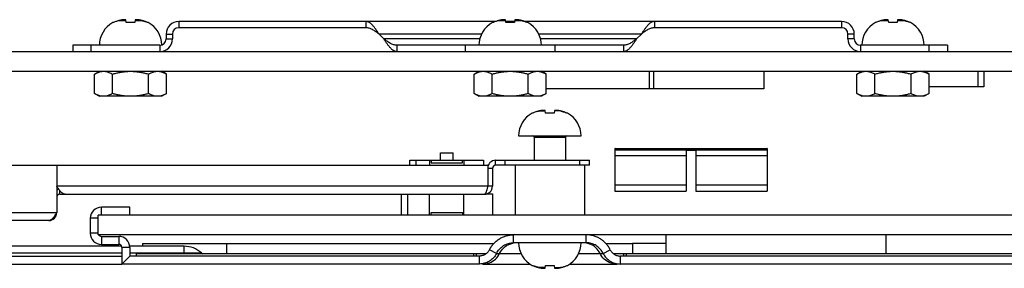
# Model space of a CAD drawing. Header units: inches. Extents: x 0.2 to 16.8, y 0.1 to 10.8.
# Tile 10 of 20: x 7.172 to 9.035, y 8.158 to 8.627. Entities that reach past the tile are written whole.
import ezdxf

# ---------------------------------------------------------------- set-up
doc = ezdxf.new("R2010")
doc.units = ezdxf.units.IN
doc.header["$LTSCALE"] = 0.935
doc.header["$MEASUREMENT"] = 0
doc.layers.get('0').update_dxf_attribs({"linetype": 'CONTINUOUS'})

msp = doc.modelspace()

# ---------------------------------------------------------------- linework, layer by layer
at = {"color": 7, "linetype": 'CONTINUOUS'}
for p, q in [((7.36161, 8.62599), (7.373, 8.62599)), ((7.37355, 8.62167), (7.3729, 8.62682)), ((7.39055, 8.62682), (7.3899, 8.62167)), ((7.39045, 8.62599), (7.40184, 8.62599)), ((8.07981, 8.62599), (8.0912, 8.62599)), ((8.09175, 8.62167), (8.0911, 8.62682)), ((8.10875, 8.62682), (8.1081, 8.62167)), ((8.10865, 8.62599), (8.12004, 8.62599)), ((8.80401, 8.62599), (8.8154, 8.62599)), ((8.81595, 8.62167), (8.8153, 8.62682)), ((8.83295, 8.62682), (8.8323, 8.62167)), ((8.83285, 8.62599), (8.84424, 8.62599)), ((7.34937, 8.62167), (7.34835, 8.62167)), ((7.3899, 8.62167), (7.37355, 8.62167)), ((7.4151, 8.62167), (7.41408, 8.62167)), ((7.47293, 8.62397), (7.47293, 8.61197)), ((8.07285, 8.62397), (7.47293, 8.62397)), ((7.82693, 8.62397), (7.82693, 8.61197)), ((8.06757, 8.62167), (8.06655, 8.62167)), ((8.10865, 8.62397), (8.09146, 8.62397)), ((8.1081, 8.62167), (8.09175, 8.62167)), ((8.72693, 8.62397), (8.127, 8.62397)), ((8.1333, 8.62167), (8.13228, 8.62167)), ((8.37293, 8.62397), (8.37293, 8.61197)), ((8.72693, 8.62397), (8.72693, 8.61197)), ((8.79177, 8.62167), (8.79075, 8.62167)), ((8.8323, 8.62167), (8.81595, 8.62167)), ((8.8575, 8.62167), (8.85648, 8.62167)), ((7.44893, 8.59997), (7.44893, 8.59097)), ((7.44893, 8.59997), (7.46093, 8.59997)), ((7.44893, 8.59097), (7.46093, 8.59097)), ((7.86077, 8.59097), (7.85177, 8.59997)), ((8.04568, 8.59997), (7.85177, 8.59997)), ((8.04242, 8.59097), (7.86077, 8.59097)), ((8.34808, 8.59997), (8.15417, 8.59997)), ((8.33908, 8.59097), (8.15743, 8.59097)), ((8.34808, 8.59997), (8.33908, 8.59097)), ((8.75093, 8.59997), (8.73893, 8.59997)), ((8.75093, 8.59097), (8.73893, 8.59097)), ((8.75093, 8.59097), (8.75093, 8.59997)), ((7.27233, 8.57897), (7.27233, 8.56697)), ((7.43693, 8.57897), (7.27233, 8.57897)), ((7.30748, 8.56697), (7.30748, 8.57897)), ((7.43693, 8.57897), (7.43693, 8.56697)), ((7.88562, 8.57897), (7.88562, 8.56697)), ((8.31423, 8.57897), (7.88562, 8.57897)), ((8.01507, 8.56697), (8.01507, 8.57897)), ((8.18478, 8.56697), (8.18478, 8.57897)), ((8.31423, 8.57897), (8.31423, 8.56697)), ((8.76293, 8.57897), (8.76293, 8.56697)), ((8.92752, 8.57897), (8.76293, 8.57897)), ((8.89237, 8.56697), (8.89237, 8.57897)), ((8.92752, 8.57897), (8.92752, 8.56697)), ((6.67133, 8.56697), (13.77953, 8.56697)), ((6.72773, 8.52977), (12.38873, 8.52977)), ((7.20473, 8.52977), (7.20473, 8.52917)), ((7.32164, 8.52917), (7.20473, 8.52917)), ((7.21073, 8.52977), (7.21073, 8.52917)), ((7.31353, 8.52449), (7.32268, 8.52977)), ((7.31353, 8.4878), (7.31353, 8.52449)), ((7.34763, 8.4878), (7.34763, 8.52449)), ((7.41582, 8.4878), (7.41582, 8.52449)), ((7.44992, 8.52449), (7.44077, 8.52977)), ((7.60673, 8.52917), (7.44181, 8.52917)), ((7.44992, 8.4878), (7.44992, 8.52449)), ((7.60673, 8.52977), (7.60673, 8.52917)), ((8.03173, 8.52449), (8.04088, 8.52977)), ((8.03173, 8.4878), (8.03173, 8.52449)), ((8.06583, 8.4878), (8.06583, 8.52449)), ((8.13402, 8.4878), (8.13402, 8.52449)), ((8.16812, 8.52449), (8.15897, 8.52977)), ((8.16812, 8.4878), (8.16812, 8.52449)), ((8.36268, 8.52977), (8.36268, 8.49677)), ((8.37117, 8.52977), (8.37117, 8.49677)), ((8.57983, 8.52977), (8.57983, 8.49677)), ((8.75593, 8.52449), (8.76508, 8.52977)), ((8.75593, 8.4878), (8.75593, 8.52449)), ((8.79003, 8.4878), (8.79003, 8.52449)), ((8.85822, 8.4878), (8.85822, 8.52449)), ((8.89232, 8.52449), (8.88317, 8.52977)), ((8.89232, 8.4878), (8.89232, 8.52449)), ((8.98493, 8.52977), (8.98493, 8.50037)), ((8.99573, 8.52977), (8.99573, 8.50037)), ((8.57983, 8.49677), (8.16812, 8.49677)), ((8.99573, 8.50037), (8.89232, 8.50037)), ((7.31353, 8.4878), (7.32268, 8.48252)), ((7.44077, 8.48252), (7.32268, 8.48252)), ((7.44992, 8.4878), (7.44077, 8.48252)), ((8.03173, 8.4878), (8.04088, 8.48252)), ((8.15897, 8.48252), (8.04088, 8.48252)), ((8.16812, 8.4878), (8.15897, 8.48252)), ((8.75593, 8.4878), (8.76508, 8.48252)), ((8.88317, 8.48252), (8.76508, 8.48252)), ((8.89232, 8.4878), (8.88317, 8.48252)), ((8.14257, 8.45051), (8.14155, 8.45051)), ((8.15481, 8.45483), (8.1662, 8.45483)), ((8.16675, 8.45051), (8.1661, 8.45566)), ((8.17493, 8.45051), (8.16675, 8.45051)), ((8.1831, 8.45051), (8.17493, 8.45051)), ((8.18375, 8.45566), (8.1831, 8.45051)), ((8.19504, 8.45483), (8.18365, 8.45483)), ((8.2083, 8.45051), (8.20728, 8.45051)), ((8.11587, 8.4078), (8.23398, 8.4078)), ((8.1454, 8.40544), (8.1454, 8.3616)), ((8.1454, 8.40544), (8.20445, 8.40544)), ((8.20445, 8.40544), (8.20445, 8.3616)), ((8.29793, 8.38408), (8.29793, 8.30308)), ((8.29793, 8.38408), (8.58593, 8.38408)), ((8.29853, 8.38405), (8.29793, 8.38405)), ((8.29853, 8.38108), (8.29853, 8.38408)), ((8.58533, 8.38108), (8.58533, 8.38408)), ((8.58593, 8.38405), (8.58533, 8.38405)), ((8.58593, 8.38408), (8.58593, 8.30308)), ((7.96811, 8.3616), (7.96811, 8.37578)), ((7.96811, 8.37578), (7.99174, 8.37578)), ((7.99174, 8.3616), (7.99174, 8.37578)), ((8.58593, 8.38108), (8.29793, 8.38108)), ((8.43293, 8.37029), (8.29793, 8.37029)), ((8.43293, 8.38108), (8.43293, 8.30308)), ((8.45093, 8.37988), (8.43293, 8.37988)), ((8.45093, 8.38108), (8.45093, 8.30308)), ((8.58593, 8.37029), (8.45093, 8.37029)), ((7.91024, 8.3526), (7.91024, 8.3616)), ((7.91024, 8.3616), (8.04961, 8.3616)), ((7.92205, 8.3526), (7.92205, 8.3616)), ((7.94744, 8.3616), (7.94744, 8.3526)), ((7.9504, 8.3616), (7.9504, 8.35688)), ((7.9504, 8.35688), (8.00945, 8.35688)), ((8.00945, 8.35688), (8.00945, 8.3616)), ((8.01241, 8.3616), (8.01241, 8.3526)), ((8.04961, 8.3616), (8.04961, 8.3526)), ((8.05875, 8.3526), (8.05733, 8.3526)), ((8.05733, 8.3466), (8.06633, 8.3466)), ((8.07233, 8.3526), (8.07233, 8.3616)), ((8.07233, 8.3616), (8.2498, 8.3616)), ((8.09033, 8.3526), (8.09033, 8.3616)), ((8.10926, 8.3526), (8.10926, 8.25811)), ((8.2318, 8.3526), (8.2318, 8.3616)), ((8.24059, 8.3526), (8.24059, 8.25811)), ((8.2498, 8.3526), (8.2498, 8.3616)), ((8.06633, 8.31253), (8.05733, 8.31253)), ((8.43293, 8.31477), (8.29793, 8.31477)), ((8.58593, 8.31477), (8.45093, 8.31477)), ((7.24793, 8.29753), (7.24793, 8.30444)), ((7.8937, 8.29753), (7.8937, 8.25811)), ((7.90552, 8.29753), (7.90552, 8.25811)), ((7.94744, 8.25811), (7.94744, 8.29753)), ((8.01241, 8.25811), (8.01241, 8.29753)), ((8.05507, 8.29827), (8.06615, 8.29827)), ((8.06615, 8.29827), (8.06615, 8.25811)), ((8.29793, 8.30308), (8.43293, 8.30308)), ((8.45093, 8.30308), (8.58593, 8.30308)), ((7.32652, 8.25811), (7.32652, 8.27311)), ((7.38034, 8.25811), (7.38034, 8.27311)), ((7.32052, 8.25211), (7.30552, 8.25211)), ((7.32053, 8.22091), (7.32053, 8.25811)), ((9.93773, 8.25811), (7.32053, 8.25811)), ((7.9504, 8.25811), (7.9504, 8.26284)), ((7.9504, 8.26284), (8.00945, 8.26284)), ((8.00945, 8.26284), (8.00945, 8.25811)), ((7.32052, 8.22391), (7.30552, 8.22391)), ((9.93773, 8.22091), (7.32053, 8.22091)), ((7.32652, 8.21791), (7.32652, 8.20291)), ((7.32652, 8.21791), (7.35934, 8.21791)), ((7.35934, 8.21791), (7.35934, 8.20291)), ((8.1064, 8.20591), (8.1064, 8.22091)), ((8.24347, 8.20591), (8.24347, 8.22091)), ((8.39518, 8.18491), (8.39518, 8.22091)), ((8.81098, 8.18491), (8.81098, 8.22091)), ((7.36526, 8.19931), (6.83485, 8.19931)), ((7.38034, 8.19691), (7.36534, 8.19691)), ((7.48285, 8.19931), (7.38026, 8.19931)), ((7.38034, 8.19691), (7.38034, 8.18071)), ((7.40411, 8.20471), (7.40411, 8.19931)), ((7.40411, 8.20471), (7.56371, 8.20471)), ((7.48285, 8.18491), (7.48285, 8.19931)), ((7.56377, 8.18491), (7.56377, 8.20471)), ((7.56377, 8.20471), (8.06922, 8.20471)), ((8.28065, 8.20471), (8.33152, 8.20471)), ((8.33155, 8.20471), (8.33155, 8.18491)), ((8.39518, 8.20471), (8.33155, 8.20471)), ((6.71726, 8.18071), (7.36534, 8.18071)), ((6.80171, 8.18676), (7.36534, 8.18676)), ((7.36534, 8.16571), (7.38034, 8.18071)), ((7.38034, 8.18676), (7.5159, 8.18676)), ((8.04156, 8.18071), (7.38034, 8.18071)), ((7.39275, 8.18071), (7.39275, 8.18491)), ((8.05373, 8.18491), (7.39275, 8.18491)), ((8.03056, 8.18491), (8.03056, 8.18071)), ((8.03586, 8.18491), (8.03586, 8.18071)), ((8.04156, 8.16571), (8.04156, 8.18071)), ((8.07398, 8.18581), (8.06057, 8.19244)), ((8.27589, 8.18581), (8.2893, 8.19244)), ((9.59963, 8.18491), (8.29614, 8.18491)), ((8.30831, 8.16571), (8.30831, 8.18071)), ((9.58745, 8.18071), (8.30831, 8.18071)), ((8.31399, 8.18491), (8.31399, 8.18071)), ((8.3193, 8.18491), (8.3193, 8.18071)), ((8.14155, 8.16321), (8.14257, 8.16321)), ((8.1662, 8.15889), (8.15481, 8.15889)), ((8.1661, 8.15806), (8.16675, 8.16321)), ((8.16675, 8.16321), (8.17493, 8.16321)), ((8.17493, 8.16321), (8.1831, 8.16321)), ((8.1831, 8.16321), (8.18375, 8.15806)), ((8.18365, 8.15889), (8.19504, 8.15889)), ((8.20728, 8.16321), (8.2083, 8.16321))]:
    msp.add_line(p, q, dxfattribs=at)
at = {"color": 3, "linetype": 'CONTINUOUS'}
for p, q in [((7.82693, 8.61197), (7.47293, 8.61197)), ((8.72693, 8.61197), (8.37293, 8.61197)), ((7.46093, 8.59997), (7.46093, 8.59097)), ((8.73893, 8.59097), (8.73893, 8.59997)), ((6.60977, 8.3526), (8.05733, 8.3526)), ((7.24193, 8.3526), (7.24193, 8.26273)), ((8.05733, 8.3526), (8.05733, 8.31253)), ((8.06633, 8.3466), (8.06633, 8.31253)), ((8.2498, 8.3526), (8.07233, 8.3526)), ((8.05733, 8.31253), (7.24193, 8.31253)), ((7.24793, 8.29753), (8.05133, 8.29753)), ((7.38034, 8.27311), (7.32652, 8.27311)), ((7.24193, 8.26273), (6.60977, 8.26273)), ((7.30552, 8.25211), (7.30552, 8.22391)), ((7.22693, 8.24773), (6.62477, 8.24773)), ((7.32652, 8.20291), (7.35934, 8.20291)), ((7.36534, 8.19691), (7.36534, 8.16571)), ((8.24347, 8.20591), (8.1064, 8.20591)), ((8.07398, 8.18581), (8.12027, 8.18581)), ((8.22958, 8.18581), (8.27589, 8.18581)), ((6.71726, 8.16571), (7.36526, 8.16571)), ((8.04156, 8.16571), (7.36534, 8.16571)), ((8.04781, 8.16571), (8.1374, 8.16571)), ((8.21245, 8.16571), (8.30203, 8.16571)), ((9.58745, 8.16571), (8.30831, 8.16571))]:
    msp.add_line(p, q, dxfattribs=at)
at = {"color": 7, "linetype": 'CONTINUOUS'}
for centre, radius, start, end in [((7.37102, 8.57897), 0.04835, 117.95497, 180), ((7.39243, 8.57897), 0.04835, 0.90383, 62.04503), ((7.47293, 8.59997), 0.024, 90, 180), ((8.08922, 8.57897), 0.04835, 117.95497, 180), ((8.11063, 8.57897), 0.04835, 0, 62.04503), ((8.72693, 8.59997), 0.024, 0, 90), ((8.81342, 8.57897), 0.04835, 117.95497, 180), ((8.83483, 8.57897), 0.04835, 0, 62.04503), ((7.43693, 8.59097), 0.012, 270, 360), ((8.76293, 8.59097), 0.012, 180, 270), ((8.16422, 8.4078), 0.04835, 117.95496, 180), ((8.18563, 8.4078), 0.04835, 0, 62.04504), ((8.14304, 8.40544), 0.00236, 0, 90), ((8.20681, 8.40544), 0.00236, 90, 180), ((8.07233, 8.3466), 0.015, 90, 180), ((7.24793, 8.29153), 0.015, 96.06245, 113.85128), ((7.32652, 8.22391), 0.006, 208.08529, 270), ((7.35934, 8.19691), 0.021, 0, 90), ((7.48285, 8.14951), 0.0498, 48.41462, 90), ((8.16422, 8.20591), 0.04835, 180, 242.04504), ((8.18563, 8.20591), 0.04835, 297.95496, 360), ((7.53183, 8.20471), 0.024, 228.41462, 236.98435)]:
    msp.add_arc(centre, radius, start, end, dxfattribs=at)
at = {"color": 3, "linetype": 'CONTINUOUS'}
for centre, radius, start, end in [((7.47293, 8.59997), 0.012, 90, 180), ((8.72693, 8.59997), 0.012, 0, 90), ((7.43693, 8.59097), 0.024, 270, 360), ((8.76293, 8.59097), 0.024, 180, 270), ((8.07233, 8.3466), 0.006, 90, 180), ((8.05133, 8.31253), 0.015, 270, 360), ((7.24793, 8.29153), 0.006, 90, 180), ((7.32652, 8.25211), 0.021, 90, 180), ((7.22693, 8.26273), 0.015, 270, 360), ((7.32652, 8.22391), 0.021, 180, 270), ((7.35934, 8.19691), 0.006, 0, 90)]:
    msp.add_arc(centre, radius, start, end, dxfattribs=at)
at = {"color": 7, "linetype": 'CONTINUOUS'}
for points, knots in [([(7.36161, 8.62599), (7.36093, 8.62585), (7.35952, 8.62551), (7.3573, 8.62489), (7.35484, 8.62407), (7.35216, 8.62301), (7.35032, 8.62215), (7.34937, 8.62167)], [0, 0, 0, 0, 0.1587605, 0.3346207, 0.5324283, 0.7553888, 1, 1, 1, 1]), ([(7.36591, 8.62682), (7.36547, 8.62675), (7.36456, 8.62659), (7.36312, 8.62631), (7.36213, 8.62611), (7.36161, 8.62599)], [0, 0, 0, 0, 0.3035713, 0.6351841, 1, 1, 1, 1]), ([(7.37032, 8.62719), (7.36995, 8.62717), (7.36921, 8.62712), (7.36811, 8.62704), (7.36701, 8.62694), (7.36627, 8.62686), (7.36591, 8.62682)], [0, 0, 0, 0, 0.2488664, 0.4990692, 0.7498065, 1, 1, 1, 1]), ([(7.3729, 8.62682), (7.37268, 8.62686), (7.37225, 8.62694), (7.3716, 8.62704), (7.37096, 8.62712), (7.37053, 8.62717), (7.37032, 8.62719)], [0, 0, 0, 0, 0.2530615, 0.5046245, 0.7538021, 1, 1, 1, 1]), ([(7.39313, 8.62719), (7.39292, 8.62717), (7.39249, 8.62712), (7.39185, 8.62704), (7.3912, 8.62694), (7.39077, 8.62686), (7.39055, 8.62682)], [0, 0, 0, 0, 0.2471909, 0.4967835, 0.7480587, 1, 1, 1, 1]), ([(7.39755, 8.62682), (7.39718, 8.62686), (7.39644, 8.62694), (7.39533, 8.62704), (7.39423, 8.62712), (7.3935, 8.62717), (7.39313, 8.62719)], [0, 0, 0, 0, 0.2513138, 0.5023451, 0.7521349, 1, 1, 1, 1]), ([(7.40184, 8.62599), (7.40132, 8.62611), (7.40033, 8.62631), (7.3989, 8.62659), (7.39798, 8.62675), (7.39755, 8.62682)], [0, 0, 0, 0, 0.3642599, 0.6962969, 1, 1, 1, 1]), ([(7.41408, 8.62167), (7.41315, 8.62214), (7.41133, 8.62299), (7.40866, 8.62405), (7.40619, 8.62488), (7.40395, 8.62551), (7.40252, 8.62585), (7.40184, 8.62599)], [0, 0, 0, 0, 0.2392175, 0.4626318, 0.6625236, 0.8401729, 1, 1, 1, 1]), ([(7.40697, 8.62461), (7.40748, 8.62444), (7.408, 8.62426), (7.40852, 8.62408), (7.40853, 8.62407)], [0, 0, 0, 0, 0.9815704, 1, 1, 1, 1]), ([(8.07981, 8.62599), (8.07913, 8.62585), (8.07772, 8.62551), (8.0755, 8.62489), (8.07304, 8.62407), (8.07036, 8.62301), (8.06852, 8.62215), (8.06757, 8.62167)], [0, 0, 0, 0, 0.1587605, 0.3346207, 0.5324283, 0.7553888, 1, 1, 1, 1]), ([(8.08411, 8.62682), (8.08367, 8.62675), (8.08276, 8.62659), (8.08132, 8.62631), (8.08033, 8.62611), (8.07981, 8.62599)], [0, 0, 0, 0, 0.3035713, 0.6351841, 1, 1, 1, 1]), ([(8.08852, 8.62719), (8.08815, 8.62717), (8.08741, 8.62712), (8.08631, 8.62704), (8.08521, 8.62694), (8.08447, 8.62686), (8.08411, 8.62682)], [0, 0, 0, 0, 0.2488664, 0.4990692, 0.7498065, 1, 1, 1, 1]), ([(8.0911, 8.62682), (8.09088, 8.62686), (8.09045, 8.62694), (8.0898, 8.62704), (8.08916, 8.62712), (8.08873, 8.62717), (8.08852, 8.62719)], [0, 0, 0, 0, 0.2530615, 0.5046245, 0.7538021, 1, 1, 1, 1]), ([(8.11133, 8.62719), (8.11112, 8.62717), (8.11069, 8.62712), (8.11005, 8.62704), (8.1094, 8.62694), (8.10897, 8.62686), (8.10875, 8.62682)], [0, 0, 0, 0, 0.2471909, 0.4967835, 0.7480587, 1, 1, 1, 1]), ([(8.11575, 8.62682), (8.11538, 8.62686), (8.11464, 8.62694), (8.11353, 8.62704), (8.11243, 8.62712), (8.1117, 8.62717), (8.11133, 8.62719)], [0, 0, 0, 0, 0.2513138, 0.5023451, 0.7521349, 1, 1, 1, 1]), ([(8.12004, 8.62599), (8.11952, 8.62611), (8.11853, 8.62631), (8.1171, 8.62659), (8.11618, 8.62675), (8.11575, 8.62682)], [0, 0, 0, 0, 0.3642599, 0.6962969, 1, 1, 1, 1]), ([(8.13228, 8.62167), (8.13135, 8.62214), (8.12953, 8.62299), (8.12686, 8.62405), (8.12439, 8.62488), (8.12215, 8.62551), (8.12072, 8.62585), (8.12004, 8.62599)], [0, 0, 0, 0, 0.2392175, 0.4626318, 0.6625236, 0.8401729, 1, 1, 1, 1]), ([(8.12517, 8.62461), (8.12568, 8.62444), (8.1262, 8.62426), (8.12672, 8.62408), (8.12673, 8.62407)], [0, 0, 0, 0, 0.9815704, 1, 1, 1, 1]), ([(8.80401, 8.62599), (8.80333, 8.62585), (8.80192, 8.62551), (8.7997, 8.62489), (8.79724, 8.62407), (8.79456, 8.62301), (8.79272, 8.62215), (8.79177, 8.62167)], [0, 0, 0, 0, 0.1587605, 0.3346207, 0.5324283, 0.7553888, 1, 1, 1, 1]), ([(8.80831, 8.62682), (8.80787, 8.62675), (8.80696, 8.62659), (8.80552, 8.62631), (8.80453, 8.62611), (8.80401, 8.62599)], [0, 0, 0, 0, 0.3035713, 0.6351841, 1, 1, 1, 1]), ([(8.81272, 8.62719), (8.81235, 8.62717), (8.81161, 8.62712), (8.81051, 8.62704), (8.80941, 8.62694), (8.80867, 8.62686), (8.80831, 8.62682)], [0, 0, 0, 0, 0.2488664, 0.4990692, 0.7498065, 1, 1, 1, 1]), ([(8.8153, 8.62682), (8.81508, 8.62686), (8.81465, 8.62694), (8.814, 8.62704), (8.81336, 8.62712), (8.81293, 8.62717), (8.81272, 8.62719)], [0, 0, 0, 0, 0.2530615, 0.5046245, 0.7538021, 1, 1, 1, 1]), ([(8.83553, 8.62719), (8.83532, 8.62717), (8.83489, 8.62712), (8.83425, 8.62704), (8.8336, 8.62694), (8.83317, 8.62686), (8.83295, 8.62682)], [0, 0, 0, 0, 0.2471909, 0.4967835, 0.7480587, 1, 1, 1, 1]), ([(8.83995, 8.62682), (8.83958, 8.62686), (8.83884, 8.62694), (8.83773, 8.62704), (8.83663, 8.62712), (8.8359, 8.62717), (8.83553, 8.62719)], [0, 0, 0, 0, 0.2513138, 0.5023451, 0.7521349, 1, 1, 1, 1]), ([(8.84424, 8.62599), (8.84372, 8.62611), (8.84273, 8.62631), (8.8413, 8.62659), (8.84038, 8.62675), (8.83995, 8.62682)], [0, 0, 0, 0, 0.3642599, 0.6962969, 1, 1, 1, 1]), ([(8.85648, 8.62167), (8.85555, 8.62214), (8.85373, 8.62299), (8.85106, 8.62405), (8.84859, 8.62488), (8.84635, 8.62551), (8.84492, 8.62585), (8.84424, 8.62599)], [0, 0, 0, 0, 0.2392175, 0.4626318, 0.6625236, 0.8401729, 1, 1, 1, 1]), ([(8.84937, 8.62461), (8.84988, 8.62444), (8.8504, 8.62426), (8.85092, 8.62408), (8.85093, 8.62407)], [0, 0, 0, 0, 0.9815704, 1, 1, 1, 1]), ([(7.40982, 8.62358), (7.41028, 8.6234), (7.41075, 8.62321), (7.41122, 8.62301), (7.41123, 8.62301)], [0, 0, 0, 0, 0.9780006, 1, 1, 1, 1]), ([(7.85177, 8.59997), (7.85074, 8.60153), (7.84871, 8.60462), (7.84613, 8.60839), (7.84404, 8.61126), (7.84249, 8.61328), (7.84094, 8.61517), (7.83939, 8.61692), (7.83784, 8.61851), (7.83629, 8.61991), (7.83474, 8.62113), (7.83318, 8.62215), (7.83163, 8.62295), (7.83006, 8.62353), (7.8285, 8.62389), (7.82744, 8.62397), (7.82693, 8.62397)], [0, 0, 0, 0, 0.1572421, 0.310318, 0.384056, 0.455361, 0.5238687, 0.5892555, 0.6512756, 0.7098391, 0.7649616, 0.8167723, 0.8655686, 0.9118832, 0.9564142, 1, 1, 1, 1]), ([(8.12802, 8.62358), (8.12848, 8.6234), (8.12895, 8.62321), (8.12942, 8.62301), (8.12943, 8.62301)], [0, 0, 0, 0, 0.9780006, 1, 1, 1, 1]), ([(8.37293, 8.62397), (8.37241, 8.62397), (8.37135, 8.62389), (8.36979, 8.62353), (8.36822, 8.62295), (8.36667, 8.62215), (8.36511, 8.62113), (8.36356, 8.61991), (8.36201, 8.61851), (8.36046, 8.61692), (8.35891, 8.61517), (8.35736, 8.61328), (8.35581, 8.61126), (8.35372, 8.60839), (8.35114, 8.60462), (8.34911, 8.60153), (8.34808, 8.59997)], [0, 0, 0, 0, 0.0435858, 0.0881168, 0.1344314, 0.1832277, 0.2350384, 0.2901609, 0.3487244, 0.4107445, 0.4761313, 0.544639, 0.615944, 0.689682, 0.8427579, 1, 1, 1, 1]), ([(8.85222, 8.62358), (8.85268, 8.6234), (8.85315, 8.62321), (8.85362, 8.62301), (8.85363, 8.62301)], [0, 0, 0, 0, 0.9780006, 1, 1, 1, 1]), ([(7.88562, 8.57897), (7.88353, 8.57897), (7.87917, 8.57966), (7.87293, 8.58241), (7.86682, 8.58637), (7.86283, 8.58941), (7.86077, 8.59097)], [0, 0, 0, 0, 0.2237548, 0.4636072, 0.724655, 1, 1, 1, 1]), ([(8.33908, 8.59097), (8.33702, 8.58941), (8.33303, 8.58637), (8.32692, 8.58241), (8.32068, 8.57966), (8.31632, 8.57897), (8.31423, 8.57897)], [0, 0, 0, 0, 0.275345, 0.5363928, 0.7762452, 1, 1, 1, 1]), ([(7.31353, 8.52449), (7.31464, 8.52513), (7.31686, 8.52631), (7.32025, 8.5278), (7.32366, 8.52891), (7.32711, 8.5296), (7.32943, 8.52977), (7.33058, 8.52976)], [0, 0, 0, 0, 0.2129121, 0.4169191, 0.6149301, 0.8086492, 1, 1, 1, 1]), ([(7.33058, 8.52976), (7.33173, 8.52977), (7.33405, 8.5296), (7.3375, 8.52891), (7.34091, 8.5278), (7.34431, 8.52631), (7.34652, 8.52513), (7.34763, 8.52449)], [0, 0, 0, 0, 0.1913508, 0.3850699, 0.5830809, 0.7870879, 1, 1, 1, 1]), ([(7.34763, 8.52449), (7.34988, 8.52514), (7.35437, 8.52634), (7.36115, 8.52781), (7.36797, 8.52892), (7.37483, 8.5296), (7.37943, 8.52977), (7.38173, 8.52976)], [0, 0, 0, 0, 0.2028292, 0.4025733, 0.6016756, 0.8008013, 1, 1, 1, 1]), ([(7.38173, 8.52976), (7.38402, 8.52977), (7.38862, 8.5296), (7.39548, 8.52892), (7.4023, 8.52781), (7.40908, 8.52634), (7.41357, 8.52514), (7.41582, 8.52449)], [0, 0, 0, 0, 0.1991987, 0.3983244, 0.5974267, 0.7971708, 1, 1, 1, 1]), ([(7.41582, 8.52449), (7.41693, 8.52513), (7.41914, 8.52631), (7.42254, 8.5278), (7.42595, 8.52891), (7.4294, 8.5296), (7.43172, 8.52977), (7.43287, 8.52976)], [0, 0, 0, 0, 0.2129121, 0.4169191, 0.6149301, 0.8086492, 1, 1, 1, 1]), ([(7.43287, 8.52976), (7.43402, 8.52977), (7.43634, 8.5296), (7.43979, 8.52891), (7.4432, 8.5278), (7.44659, 8.52631), (7.44881, 8.52513), (7.44992, 8.52449)], [0, 0, 0, 0, 0.1913508, 0.3850699, 0.5830809, 0.7870879, 1, 1, 1, 1]), ([(8.03173, 8.52449), (8.03284, 8.52513), (8.03506, 8.52631), (8.03845, 8.5278), (8.04186, 8.52891), (8.04531, 8.5296), (8.04763, 8.52977), (8.04878, 8.52976)], [0, 0, 0, 0, 0.2129121, 0.4169191, 0.6149301, 0.8086492, 1, 1, 1, 1]), ([(8.04878, 8.52976), (8.04993, 8.52977), (8.05225, 8.5296), (8.0557, 8.52891), (8.05911, 8.5278), (8.06251, 8.52631), (8.06472, 8.52513), (8.06583, 8.52449)], [0, 0, 0, 0, 0.1913508, 0.3850699, 0.5830809, 0.7870879, 1, 1, 1, 1]), ([(8.06583, 8.52449), (8.06808, 8.52514), (8.07257, 8.52634), (8.07935, 8.52781), (8.08617, 8.52892), (8.09303, 8.5296), (8.09763, 8.52977), (8.09993, 8.52976)], [0, 0, 0, 0, 0.2028292, 0.4025733, 0.6016756, 0.8008013, 1, 1, 1, 1]), ([(8.09993, 8.52976), (8.10222, 8.52977), (8.10682, 8.5296), (8.11368, 8.52892), (8.1205, 8.52781), (8.12728, 8.52634), (8.13177, 8.52514), (8.13402, 8.52449)], [0, 0, 0, 0, 0.1991987, 0.3983244, 0.5974267, 0.7971708, 1, 1, 1, 1]), ([(8.13402, 8.52449), (8.13513, 8.52513), (8.13734, 8.52631), (8.14074, 8.5278), (8.14415, 8.52891), (8.1476, 8.5296), (8.14992, 8.52977), (8.15107, 8.52976)], [0, 0, 0, 0, 0.2129121, 0.4169191, 0.6149301, 0.8086492, 1, 1, 1, 1]), ([(8.15107, 8.52976), (8.15222, 8.52977), (8.15454, 8.5296), (8.15799, 8.52891), (8.1614, 8.5278), (8.16479, 8.52631), (8.16701, 8.52513), (8.16812, 8.52449)], [0, 0, 0, 0, 0.1913508, 0.3850699, 0.5830809, 0.7870879, 1, 1, 1, 1]), ([(8.75593, 8.52449), (8.75704, 8.52513), (8.75926, 8.52631), (8.76265, 8.5278), (8.76606, 8.52891), (8.76951, 8.5296), (8.77183, 8.52977), (8.77298, 8.52976)], [0, 0, 0, 0, 0.2129121, 0.4169191, 0.6149301, 0.8086492, 1, 1, 1, 1]), ([(8.77298, 8.52976), (8.77413, 8.52977), (8.77645, 8.5296), (8.7799, 8.52891), (8.78331, 8.5278), (8.78671, 8.52631), (8.78892, 8.52513), (8.79003, 8.52449)], [0, 0, 0, 0, 0.1913508, 0.3850699, 0.5830809, 0.7870879, 1, 1, 1, 1]), ([(8.79003, 8.52449), (8.79228, 8.52514), (8.79677, 8.52634), (8.80355, 8.52781), (8.81037, 8.52892), (8.81723, 8.5296), (8.82183, 8.52977), (8.82413, 8.52976)], [0, 0, 0, 0, 0.2028292, 0.4025733, 0.6016756, 0.8008013, 1, 1, 1, 1]), ([(8.82413, 8.52976), (8.82642, 8.52977), (8.83102, 8.5296), (8.83788, 8.52892), (8.8447, 8.52781), (8.85148, 8.52634), (8.85597, 8.52514), (8.85822, 8.52449)], [0, 0, 0, 0, 0.1991987, 0.3983244, 0.5974267, 0.7971708, 1, 1, 1, 1]), ([(8.85822, 8.52449), (8.85933, 8.52513), (8.86154, 8.52631), (8.86494, 8.5278), (8.86835, 8.52891), (8.8718, 8.5296), (8.87412, 8.52977), (8.87527, 8.52976)], [0, 0, 0, 0, 0.2129121, 0.4169191, 0.6149301, 0.8086492, 1, 1, 1, 1]), ([(8.87527, 8.52976), (8.87642, 8.52977), (8.87874, 8.5296), (8.88219, 8.52891), (8.8856, 8.5278), (8.88899, 8.52631), (8.89121, 8.52513), (8.89232, 8.52449)], [0, 0, 0, 0, 0.1913508, 0.3850699, 0.5830809, 0.7870879, 1, 1, 1, 1]), ([(7.33058, 8.48253), (7.32943, 8.48253), (7.32711, 8.48269), (7.32366, 8.48338), (7.32025, 8.48449), (7.31686, 8.48598), (7.31464, 8.48716), (7.31353, 8.4878)], [0, 0, 0, 0, 0.1913508, 0.3850699, 0.5830809, 0.7870879, 1, 1, 1, 1]), ([(7.34763, 8.4878), (7.34652, 8.48716), (7.34431, 8.48598), (7.34091, 8.48449), (7.3375, 8.48338), (7.33405, 8.48269), (7.33173, 8.48253), (7.33058, 8.48253)], [0, 0, 0, 0, 0.2129121, 0.4169191, 0.6149301, 0.8086492, 1, 1, 1, 1]), ([(7.38173, 8.48253), (7.37943, 8.48253), (7.37483, 8.48269), (7.36797, 8.48337), (7.36115, 8.48448), (7.35437, 8.48596), (7.34988, 8.48716), (7.34763, 8.4878)], [0, 0, 0, 0, 0.1991987, 0.3983244, 0.5974267, 0.7971708, 1, 1, 1, 1]), ([(7.41582, 8.4878), (7.41357, 8.48716), (7.40908, 8.48596), (7.4023, 8.48448), (7.39548, 8.48337), (7.38862, 8.48269), (7.38402, 8.48253), (7.38173, 8.48253)], [0, 0, 0, 0, 0.2028292, 0.4025733, 0.6016756, 0.8008013, 1, 1, 1, 1]), ([(7.43287, 8.48253), (7.43172, 8.48253), (7.4294, 8.48269), (7.42595, 8.48338), (7.42254, 8.48449), (7.41914, 8.48598), (7.41693, 8.48716), (7.41582, 8.4878)], [0, 0, 0, 0, 0.1913508, 0.3850699, 0.5830809, 0.7870879, 1, 1, 1, 1]), ([(7.44992, 8.4878), (7.44881, 8.48716), (7.44659, 8.48598), (7.4432, 8.48449), (7.43979, 8.48338), (7.43634, 8.48269), (7.43402, 8.48253), (7.43287, 8.48253)], [0, 0, 0, 0, 0.2129121, 0.4169191, 0.6149301, 0.8086492, 1, 1, 1, 1]), ([(8.04878, 8.48253), (8.04763, 8.48253), (8.04531, 8.48269), (8.04186, 8.48338), (8.03845, 8.48449), (8.03506, 8.48598), (8.03284, 8.48716), (8.03173, 8.4878)], [0, 0, 0, 0, 0.1913508, 0.3850699, 0.5830809, 0.7870879, 1, 1, 1, 1]), ([(8.06583, 8.4878), (8.06472, 8.48716), (8.06251, 8.48598), (8.05911, 8.48449), (8.0557, 8.48338), (8.05225, 8.48269), (8.04993, 8.48253), (8.04878, 8.48253)], [0, 0, 0, 0, 0.2129121, 0.4169191, 0.6149301, 0.8086492, 1, 1, 1, 1]), ([(8.09993, 8.48253), (8.09763, 8.48253), (8.09303, 8.48269), (8.08617, 8.48337), (8.07935, 8.48448), (8.07257, 8.48596), (8.06808, 8.48716), (8.06583, 8.4878)], [0, 0, 0, 0, 0.1991987, 0.3983244, 0.5974267, 0.7971708, 1, 1, 1, 1]), ([(8.13402, 8.4878), (8.13177, 8.48716), (8.12728, 8.48596), (8.1205, 8.48448), (8.11368, 8.48337), (8.10682, 8.48269), (8.10222, 8.48253), (8.09993, 8.48253)], [0, 0, 0, 0, 0.2028292, 0.4025733, 0.6016756, 0.8008013, 1, 1, 1, 1]), ([(8.15107, 8.48253), (8.14992, 8.48253), (8.1476, 8.48269), (8.14415, 8.48338), (8.14074, 8.48449), (8.13734, 8.48598), (8.13513, 8.48716), (8.13402, 8.4878)], [0, 0, 0, 0, 0.1913508, 0.3850699, 0.5830809, 0.7870879, 1, 1, 1, 1]), ([(8.16812, 8.4878), (8.16701, 8.48716), (8.16479, 8.48598), (8.1614, 8.48449), (8.15799, 8.48338), (8.15454, 8.48269), (8.15222, 8.48253), (8.15107, 8.48253)], [0, 0, 0, 0, 0.2129121, 0.4169191, 0.6149301, 0.8086492, 1, 1, 1, 1]), ([(8.77298, 8.48253), (8.77183, 8.48253), (8.76951, 8.48269), (8.76606, 8.48338), (8.76265, 8.48449), (8.75926, 8.48598), (8.75704, 8.48716), (8.75593, 8.4878)], [0, 0, 0, 0, 0.1913508, 0.3850699, 0.5830809, 0.7870879, 1, 1, 1, 1]), ([(8.79003, 8.4878), (8.78892, 8.48716), (8.78671, 8.48598), (8.78331, 8.48449), (8.7799, 8.48338), (8.77645, 8.48269), (8.77413, 8.48253), (8.77298, 8.48253)], [0, 0, 0, 0, 0.2129121, 0.4169191, 0.6149301, 0.8086492, 1, 1, 1, 1]), ([(8.82413, 8.48253), (8.82183, 8.48253), (8.81723, 8.48269), (8.81037, 8.48337), (8.80355, 8.48448), (8.79677, 8.48596), (8.79228, 8.48716), (8.79003, 8.4878)], [0, 0, 0, 0, 0.1991987, 0.3983244, 0.5974267, 0.7971708, 1, 1, 1, 1]), ([(8.85822, 8.4878), (8.85597, 8.48716), (8.85148, 8.48596), (8.8447, 8.48448), (8.83788, 8.48337), (8.83102, 8.48269), (8.82642, 8.48253), (8.82413, 8.48253)], [0, 0, 0, 0, 0.2028292, 0.4025733, 0.6016756, 0.8008013, 1, 1, 1, 1]), ([(8.87527, 8.48253), (8.87412, 8.48253), (8.8718, 8.48269), (8.86835, 8.48338), (8.86494, 8.48449), (8.86154, 8.48598), (8.85933, 8.48716), (8.85822, 8.4878)], [0, 0, 0, 0, 0.1913508, 0.3850699, 0.5830809, 0.7870879, 1, 1, 1, 1]), ([(8.89232, 8.4878), (8.89121, 8.48716), (8.88899, 8.48598), (8.8856, 8.48449), (8.88219, 8.48338), (8.87874, 8.48269), (8.87642, 8.48253), (8.87527, 8.48253)], [0, 0, 0, 0, 0.2129121, 0.4169191, 0.6149301, 0.8086492, 1, 1, 1, 1]), ([(8.15481, 8.45483), (8.15413, 8.45468), (8.15272, 8.45435), (8.1505, 8.45372), (8.14804, 8.4529), (8.14536, 8.45184), (8.14352, 8.45099), (8.14257, 8.45051)], [0, 0, 0, 0, 0.1587605, 0.3346207, 0.5324282, 0.7553887, 1, 1, 1, 1]), ([(8.15911, 8.45566), (8.15867, 8.45558), (8.15776, 8.45542), (8.15632, 8.45515), (8.15533, 8.45494), (8.15481, 8.45483)], [0, 0, 0, 0, 0.3035712, 0.635184, 1, 1, 1, 1]), ([(8.16352, 8.45602), (8.16315, 8.456), (8.16241, 8.45596), (8.16131, 8.45588), (8.16021, 8.45578), (8.15947, 8.4557), (8.15911, 8.45566)], [0, 0, 0, 0, 0.2489539, 0.4992153, 0.7499382, 1, 1, 1, 1]), ([(8.1661, 8.45566), (8.16588, 8.4557), (8.16545, 8.45578), (8.1648, 8.45588), (8.16416, 8.45596), (8.16373, 8.456), (8.16352, 8.45602)], [0, 0, 0, 0, 0.2531991, 0.5047764, 0.7538924, 1, 1, 1, 1]), ([(8.18633, 8.45602), (8.18612, 8.456), (8.18569, 8.45596), (8.18505, 8.45588), (8.1844, 8.45578), (8.18397, 8.4557), (8.18375, 8.45566)], [0, 0, 0, 0, 0.2471907, 0.4967832, 0.7480584, 1, 1, 1, 1]), ([(8.19075, 8.45566), (8.19038, 8.4557), (8.18964, 8.45578), (8.18853, 8.45588), (8.18743, 8.45596), (8.1867, 8.456), (8.18633, 8.45602)], [0, 0, 0, 0, 0.2513148, 0.5023463, 0.7521355, 1, 1, 1, 1]), ([(8.19504, 8.45483), (8.19452, 8.45494), (8.19353, 8.45515), (8.1921, 8.45542), (8.19118, 8.45558), (8.19075, 8.45566)], [0, 0, 0, 0, 0.3642599, 0.6962968, 1, 1, 1, 1]), ([(8.20728, 8.45051), (8.20635, 8.45098), (8.20453, 8.45183), (8.20186, 8.45289), (8.19939, 8.45371), (8.19715, 8.45434), (8.19572, 8.45468), (8.19504, 8.45483)], [0, 0, 0, 0, 0.2392174, 0.4626317, 0.6625236, 0.840173, 1, 1, 1, 1]), ([(8.20017, 8.45344), (8.20068, 8.45328), (8.2012, 8.4531), (8.20172, 8.45291), (8.20173, 8.45291)], [0, 0, 0, 0, 0.9815702, 1, 1, 1, 1]), ([(8.20302, 8.45242), (8.20348, 8.45224), (8.20395, 8.45204), (8.20442, 8.45184), (8.20443, 8.45184)], [0, 0, 0, 0, 0.9780004, 1, 1, 1, 1]), ([(8.06057, 8.19244), (8.06162, 8.19456), (8.064, 8.19865), (8.0684, 8.20424), (8.07353, 8.20917), (8.0793, 8.21334), (8.0856, 8.21667), (8.0923, 8.21911), (8.09928, 8.22058), (8.10403, 8.22091), (8.1064, 8.22091)], [0, 0, 0, 0, 0.1246792, 0.249452, 0.3743308, 0.4993141, 0.6243963, 0.7495471, 0.8747419, 1, 1, 1, 1]), ([(8.2893, 8.19244), (8.28825, 8.19456), (8.28586, 8.19865), (8.28147, 8.20424), (8.27634, 8.20917), (8.27057, 8.21334), (8.26427, 8.21667), (8.25756, 8.21911), (8.25059, 8.22058), (8.24584, 8.22091), (8.24347, 8.22091)], [0, 0, 0, 0, 0.1246796, 0.2494526, 0.3743316, 0.4993149, 0.624397, 0.7495477, 0.8747422, 1, 1, 1, 1]), ([(8.06057, 8.19244), (8.06014, 8.19157), (8.05915, 8.18988), (8.05732, 8.18758), (8.05519, 8.18555), (8.0528, 8.18383), (8.05019, 8.18246), (8.0474, 8.18146), (8.04451, 8.18085), (8.04254, 8.18071), (8.04156, 8.18071)], [0, 0, 0, 0, 0.1242748, 0.2487654, 0.3734934, 0.4984554, 0.623635, 0.7489809, 0.8744406, 1, 1, 1, 1]), ([(8.2893, 8.19244), (8.28973, 8.19157), (8.29072, 8.18988), (8.29254, 8.18758), (8.29467, 8.18555), (8.29707, 8.18383), (8.29968, 8.18246), (8.30246, 8.18146), (8.30536, 8.18085), (8.30733, 8.18071), (8.30831, 8.18071)], [0, 0, 0, 0, 0.1242739, 0.2487638, 0.3734915, 0.4984535, 0.6236333, 0.7489796, 0.8744399, 1, 1, 1, 1]), ([(8.14257, 8.16321), (8.1435, 8.16274), (8.14532, 8.16189), (8.14799, 8.16083), (8.15046, 8.16), (8.1527, 8.15937), (8.15413, 8.15903), (8.15481, 8.15889)], [0, 0, 0, 0, 0.2392174, 0.4626317, 0.6625236, 0.840173, 1, 1, 1, 1]), ([(8.14683, 8.1613), (8.14637, 8.16148), (8.1459, 8.16167), (8.14543, 8.16187), (8.14542, 8.16188)], [0, 0, 0, 0, 0.9780004, 1, 1, 1, 1]), ([(8.14968, 8.16027), (8.14917, 8.16044), (8.14865, 8.16062), (8.14813, 8.1608), (8.14812, 8.16081)], [0, 0, 0, 0, 0.9815702, 1, 1, 1, 1]), ([(8.15481, 8.15889), (8.15533, 8.15878), (8.15632, 8.15857), (8.15775, 8.1583), (8.15867, 8.15813), (8.15911, 8.15806)], [0, 0, 0, 0, 0.3642603, 0.6962971, 1, 1, 1, 1]), ([(8.19075, 8.15806), (8.19118, 8.15813), (8.19209, 8.15829), (8.19353, 8.15857), (8.19452, 8.15878), (8.19504, 8.15889)], [0, 0, 0, 0, 0.3035712, 0.635184, 1, 1, 1, 1]), ([(8.19504, 8.15889), (8.19572, 8.15903), (8.19713, 8.15937), (8.19935, 8.15999), (8.20181, 8.16081), (8.20449, 8.16187), (8.20633, 8.16273), (8.20728, 8.16321)], [0, 0, 0, 0, 0.1587605, 0.3346207, 0.5324282, 0.7553887, 1, 1, 1, 1]), ([(8.15911, 8.15806), (8.15947, 8.15802), (8.16021, 8.15794), (8.16132, 8.15784), (8.16242, 8.15776), (8.16315, 8.15771), (8.16352, 8.1577)], [0, 0, 0, 0, 0.2511767, 0.5021932, 0.7520441, 1, 1, 1, 1]), ([(8.16352, 8.1577), (8.16373, 8.15771), (8.16416, 8.15776), (8.1648, 8.15784), (8.16545, 8.15794), (8.16588, 8.15802), (8.1661, 8.15806)], [0, 0, 0, 0, 0.2471039, 0.4966375, 0.7479264, 1, 1, 1, 1]), ([(8.18375, 8.15806), (8.18397, 8.15802), (8.1844, 8.15794), (8.18505, 8.15784), (8.18569, 8.15776), (8.18612, 8.15771), (8.18633, 8.1577)], [0, 0, 0, 0, 0.2532212, 0.5048005, 0.7539066, 1, 1, 1, 1]), ([(8.18633, 8.1577), (8.1867, 8.15771), (8.18744, 8.15776), (8.18854, 8.15784), (8.18964, 8.15794), (8.19038, 8.15802), (8.19075, 8.15806)], [0, 0, 0, 0, 0.2488658, 0.4990682, 0.7498056, 1, 1, 1, 1])]:
    msp.add_open_spline(points, degree=3, knots=knots, dxfattribs=at)
for points in [[(7.35959, 8.62552), (7.36026, 8.62569), (7.36093, 8.62585), (7.36161, 8.62599)], [(7.40184, 8.62599), (7.40252, 8.62585), (7.40319, 8.62569), (7.40386, 8.62552)], [(7.40446, 8.62536), (7.405, 8.62521), (7.40554, 8.62506), (7.40607, 8.62489)], [(8.07779, 8.62552), (8.07846, 8.62569), (8.07913, 8.62585), (8.07981, 8.62599)], [(8.12004, 8.62599), (8.12072, 8.62585), (8.12139, 8.62569), (8.12206, 8.62552)], [(8.12266, 8.62536), (8.1232, 8.62521), (8.12374, 8.62506), (8.12427, 8.62489)], [(8.80199, 8.62552), (8.80266, 8.62569), (8.80333, 8.62585), (8.80401, 8.62599)], [(8.84424, 8.62599), (8.84492, 8.62585), (8.84559, 8.62569), (8.84626, 8.62552)], [(8.84686, 8.62536), (8.8474, 8.62521), (8.84794, 8.62506), (8.84847, 8.62489)], [(8.15279, 8.45435), (8.15346, 8.45452), (8.15413, 8.45468), (8.15481, 8.45483)], [(8.19504, 8.45483), (8.19572, 8.45468), (8.19639, 8.45452), (8.19706, 8.45435)], [(8.19766, 8.45419), (8.1982, 8.45405), (8.19874, 8.45389), (8.19927, 8.45373)], [(8.15219, 8.15952), (8.15165, 8.15967), (8.15111, 8.15983), (8.15058, 8.15999)], [(8.15481, 8.15889), (8.15413, 8.15903), (8.15346, 8.15919), (8.15279, 8.15937)], [(8.19706, 8.15937), (8.19639, 8.15919), (8.19572, 8.15903), (8.19504, 8.15889)]]:
    msp.add_open_spline(points, degree=3, dxfattribs=at)
at = {"color": 3, "linetype": 'CONTINUOUS'}
for points, knots in [([(7.85177, 8.59997), (7.84972, 8.60152), (7.84573, 8.60456), (7.83962, 8.60852), (7.83337, 8.61128), (7.82902, 8.61197), (7.82693, 8.61197)], [0, 0, 0, 0, 0.275345, 0.5363928, 0.7762452, 1, 1, 1, 1]), ([(8.37293, 8.61197), (8.37083, 8.61197), (8.36648, 8.61128), (8.36023, 8.60852), (8.35412, 8.60456), (8.35013, 8.60152), (8.34808, 8.59997)], [0, 0, 0, 0, 0.2237548, 0.4636072, 0.724655, 1, 1, 1, 1]), ([(7.88562, 8.56697), (7.8851, 8.56697), (7.88405, 8.56705), (7.88249, 8.5674), (7.88092, 8.56798), (7.87936, 8.56879), (7.87781, 8.5698), (7.87626, 8.57102), (7.87471, 8.57243), (7.87316, 8.57401), (7.87161, 8.57576), (7.87006, 8.57765), (7.86851, 8.57967), (7.86642, 8.58254), (7.86384, 8.58632), (7.86181, 8.5894), (7.86077, 8.59097)], [0, 0, 0, 0, 0.0435858, 0.0881168, 0.1344314, 0.1832277, 0.2350384, 0.2901609, 0.3487244, 0.4107445, 0.4761313, 0.544639, 0.615944, 0.689682, 0.8427579, 1, 1, 1, 1]), ([(8.33908, 8.59097), (8.33804, 8.5894), (8.33601, 8.58632), (8.33343, 8.58254), (8.33134, 8.57967), (8.32979, 8.57765), (8.32824, 8.57576), (8.32669, 8.57401), (8.32514, 8.57243), (8.32359, 8.57102), (8.32204, 8.5698), (8.32049, 8.56879), (8.31893, 8.56798), (8.31736, 8.5674), (8.3158, 8.56705), (8.31475, 8.56697), (8.31423, 8.56697)], [0, 0, 0, 0, 0.1572421, 0.310318, 0.384056, 0.455361, 0.5238687, 0.5892555, 0.6512756, 0.7098391, 0.7649616, 0.8167723, 0.8655686, 0.9118832, 0.9564142, 1, 1, 1, 1]), ([(7.24598, 8.30679), (7.24529, 8.30771), (7.24392, 8.30962), (7.2426, 8.31155), (7.24193, 8.31253)], [0, 0, 0, 0, 0.4934678, 1, 1, 1, 1]), ([(8.05733, 8.31253), (8.05713, 8.31174), (8.05673, 8.3102), (8.05614, 8.30793), (8.0557, 8.30632), (8.05546, 8.30547), (8.05542, 8.30535)], [0, 0, 0, 0, 0.3262336, 0.6449383, 0.9487698, 1, 1, 1, 1]), ([(7.25003, 8.30192), (7.24968, 8.30228), (7.24899, 8.30302), (7.24762, 8.30463), (7.24663, 8.30591), (7.24598, 8.30679)], [0, 0, 0, 0, 0.2349479, 0.4806993, 1, 1, 1, 1]), ([(7.25408, 8.29867), (7.25373, 8.29886), (7.25303, 8.2993), (7.25202, 8.30006), (7.25101, 8.30094), (7.25035, 8.30158), (7.25003, 8.30192)], [0, 0, 0, 0, 0.2288377, 0.4714743, 0.7284933, 1, 1, 1, 1]), ([(7.25813, 8.29753), (7.25779, 8.29753), (7.2571, 8.29758), (7.25571, 8.29788), (7.25472, 8.29831), (7.25408, 8.29867)], [0, 0, 0, 0, 0.2389809, 0.4827313, 1, 1, 1, 1]), ([(8.05542, 8.30535), (8.05526, 8.3048), (8.05492, 8.30365), (8.05445, 8.30224), (8.05404, 8.30114), (8.05374, 8.30041), (8.05344, 8.29976), (8.05314, 8.29918), (8.05284, 8.29868), (8.05255, 8.29827), (8.05225, 8.29795), (8.05195, 8.29771), (8.05164, 8.29756), (8.05143, 8.29753), (8.05133, 8.29753)], [0, 0, 0, 0, 0.187445, 0.3937951, 0.4871654, 0.5733806, 0.6520581, 0.7229972, 0.7861142, 0.8414661, 0.8893793, 0.9306815, 0.966811, 1, 1, 1, 1]), ([(7.23926, 8.25859), (7.2389, 8.25805), (7.23795, 8.25663), (7.23666, 8.25483), (7.23538, 8.25322), (7.23445, 8.25213), (7.23352, 8.25114), (7.23258, 8.25026), (7.23164, 8.2495), (7.23043, 8.24868), (7.22916, 8.24808), (7.22787, 8.24778), (7.22724, 8.24773), (7.22693, 8.24773)], [0, 0, 0, 0, 0.113624, 0.3015766, 0.3902263, 0.4747225, 0.5547313, 0.6301239, 0.700911, 0.7672534, 0.8882463, 0.9447645, 1, 1, 1, 1]), ([(7.24193, 8.26273), (7.2413, 8.26175), (7.24042, 8.26037), (7.23952, 8.25899), (7.23926, 8.25859)], [0, 0, 0, 0, 0.706026, 1, 1, 1, 1]), ([(8.07999, 8.18581), (8.08194, 8.18978), (8.08736, 8.19706), (8.0972, 8.20321), (8.104, 8.20505), (8.1065, 8.20546)], [0, 0, 0, 0, 0.3892278, 0.7779214, 1, 1, 1, 1]), ([(8.26986, 8.18581), (8.26791, 8.18978), (8.26249, 8.19706), (8.25265, 8.20321), (8.24587, 8.20505), (8.24336, 8.20546)], [0, 0, 0, 0, 0.3894397, 0.7783414, 1, 1, 1, 1]), ([(8.04781, 8.16571), (8.05222, 8.16571), (8.06114, 8.16739), (8.07261, 8.17456), (8.07804, 8.18184), (8.07999, 8.18581)], [0, 0, 0, 0, 0.3329732, 0.6662576, 1, 1, 1, 1]), ([(8.30203, 8.16571), (8.29762, 8.16571), (8.28871, 8.16739), (8.27723, 8.17456), (8.27181, 8.18184), (8.26986, 8.18581)], [0, 0, 0, 0, 0.3329709, 0.6662549, 1, 1, 1, 1])]:
    msp.add_open_spline(points, degree=3, knots=knots, dxfattribs=at)
for points in [[(8.07398, 8.18581), (8.07546, 8.1888), (8.07925, 8.19438), (8.08704, 8.20086), (8.09633, 8.20498), (8.10304, 8.20591), (8.1064, 8.20591)], [(8.27589, 8.18581), (8.27441, 8.1888), (8.27062, 8.19438), (8.26283, 8.20086), (8.25354, 8.20498), (8.24683, 8.20591), (8.24347, 8.20591)], [(8.07398, 8.18581), (8.0725, 8.18282), (8.0687, 8.17725), (8.06092, 8.17076), (8.05163, 8.16665), (8.04492, 8.16571), (8.04156, 8.16571)], [(8.27589, 8.18581), (8.27737, 8.18282), (8.28116, 8.17725), (8.28895, 8.17076), (8.29824, 8.16665), (8.30495, 8.16571), (8.30831, 8.16571)]]:
    msp.add_open_spline(points, degree=3, dxfattribs=at)

doc.saveas('drawing.dxf')
